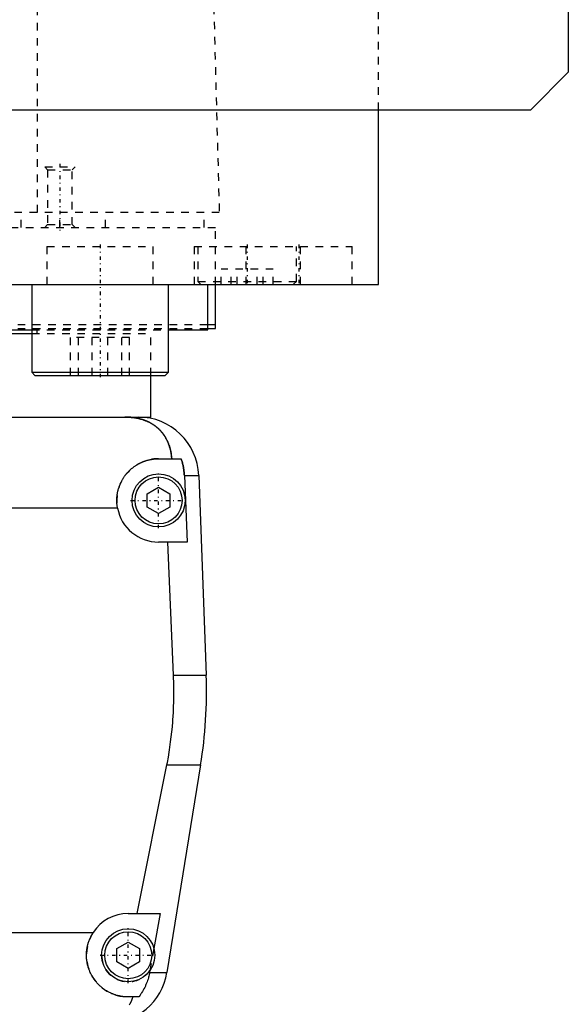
# Model space of a CAD drawing. Extents: x -125 to 125, y -136 to 719.
# Tile 4 of 12: x 53 to 125, y -70 to 60. Entities that reach past the tile are written whole.
import ezdxf

# ---------------------------------------------------------------- set-up
doc = ezdxf.new("R2010")
doc.units = 0
doc.linetypes.add('CENTER', pattern=[1.5, 0.45, -0.5, 0.05, -0.5])
doc.linetypes.add('DASHED', pattern=[2, 1, -1])
for name, color, linetype in [('AM_0', 7, 'CONTINUOUS'), ('AM_3', 7, 'DASHED'), ('AM_7', 7, 'CENTER')]:
    doc.layers.add(name, color=color, linetype=linetype)

msp = doc.modelspace()

# ---------------------------------------------------------------- linework, layer by layer
at = {"layer": 'AM_0', "color": 7, "linetype": 'CONTINUOUS'}
for p, q in [((125, 383), (125, 53)), ((125, 53), (120, 48)), ((120, 48), (-120, 48)), ((100, 25), (100, 48)), ((-100, 25), (100, 25)), ((54.29, 25), (54.29, 13.4)), ((72.29, 13.4), (72.29, 25)), ((77.5, 19), (77.5, 25)), ((78.5, 19.2), (78.5, 25)), ((88.79, 25), (88.79, 25.01)), ((77.56, 19.7), (78.5, 19.7)), ((-54.3, 18.5), (54.3, 18.5)), ((-54.29, 19), (54.29, 19)), ((72.29, 19), (77.5, 19)), ((77.56, 19.2), (78.5, 19.2)), ((54.29, 13.4), (54.69, 13)), ((54.29, 13.4), (72.29, 13.4)), ((54.69, 13), (71.89, 13)), ((70, 7.5), (70, 13)), ((71.89, 13), (72.29, 13.4)), ((-68.3, 7.5), (68.3, 7.5)), ((68.3, 7.5), (70, 7.5)), ((71, 2), (73.97, 2)), ((74.4, -0.2), (76.29, -0.2)), ((74.4, -0.2), (74.75, -9)), ((76.29, -0.2), (77.28, -26.54)), ((69.5, -2.63), (71, -1.77)), ((71, -1.77), (72.5, -2.63)), ((69.5, -4.37), (69.5, -2.63)), ((72.5, -2.63), (72.5, -4.37)), ((65.59, -4.5), (-65.59, -4.5)), ((71, -5.23), (69.5, -4.37)), ((72.5, -4.37), (71, -5.23)), ((74.75, -9), (71, -9)), ((72.97, -26.54), (72.2, -9)), ((72.97, -26.54), (77.28, -26.54)), ((68.19, -58), (72.1, -38.4)), ((72.1, -38.4), (76.54, -38.4)), ((76.54, -38.4), (72.1, -65.78)), ((67, -58), (71.21, -58)), ((71.21, -58), (70.39, -62.62)), ((-62.39, -60.5), (62.39, -60.5)), ((65.5, -62.63), (67, -61.77)), ((67, -61.77), (68.5, -62.63)), ((65.5, -64.37), (65.5, -62.63)), ((68.5, -62.63), (68.5, -64.37)), ((67, -65.23), (65.5, -64.37)), ((68.5, -64.37), (67, -65.23)), ((69.87, -65.5), (69.82, -65.78)), ((69.82, -65.78), (72.1, -65.78)), ((68.39, -69), (67, -69))]:
    msp.add_line(p, q, dxfattribs=at)
for points in [[(72.74, 2, 0), (72.74, 2.05, 0), (72.73, 2.14, 0), (72.72, 2.23, 0), (72.72, 2.27, 0), (72.71, 2.32, 0), (72.7, 2.41, 0), (72.69, 2.5, 0), (72.68, 2.59, 0), (72.66, 2.68, 0), (72.65, 2.76, 0), (72.64, 2.81, 0), (72.63, 2.85, 0), (72.61, 2.94, 0), (72.6, 3.03, 0), (72.58, 3.11, 0), (72.56, 3.2, 0), (72.54, 3.28, 0), (72.52, 3.33, 0), (72.51, 3.37, 0), (72.49, 3.45, 0), (72.46, 3.53, 0), (72.45, 3.58, 0), (72.44, 3.62, 0), (72.41, 3.7, 0), (72.39, 3.78, 0), (72.37, 3.82, 0), (72.36, 3.86, 0), (72.33, 3.94, 0), (72.3, 4.01, 0), (72.27, 4.09, 0), (72.23, 4.17, 0), (72.2, 4.24, 0), (72.18, 4.28, 0), (72.17, 4.32, 0), (72.13, 4.39, 0), (72.1, 4.46, 0), (72.06, 4.54, 0), (72.02, 4.61, 0), (71.98, 4.68, 0), (71.96, 4.71, 0), (71.94, 4.75, 0), (71.9, 4.82, 0), (71.86, 4.89, 0), (71.82, 4.95, 0), (71.78, 5.02, 0), (71.73, 5.08, 0), (71.71, 5.12, 0), (71.69, 5.15, 0), (71.64, 5.21, 0), (71.6, 5.28, 0), (71.55, 5.34, 0), (71.5, 5.4, 0), (71.45, 5.46, 0), (71.43, 5.49, 0), (71.4, 5.52, 0), (71.35, 5.58, 0), (71.3, 5.64, 0), (71.25, 5.7, 0), (71.19, 5.75, 0), (71.14, 5.81, 0), (71.11, 5.84, 0), (71.08, 5.87, 0), (71.03, 5.92, 0), (70.97, 5.98, 0), (70.94, 6, 0), (70.91, 6.03, 0), (70.85, 6.08, 0), (70.79, 6.13, 0), (70.76, 6.16, 0), (70.73, 6.18, 0), (70.67, 6.23, 0), (70.6, 6.28, 0), (70.54, 6.33, 0), (70.47, 6.38, 0), (70.41, 6.43, 0), (70.37, 6.45, 0), (70.34, 6.47, 0), (70.27, 6.52, 0), (70.2, 6.56, 0), (70.13, 6.61, 0), (70.06, 6.65, 0), (69.99, 6.69, 0), (69.95, 6.71, 0), (69.91, 6.73, 0), (69.84, 6.77, 0), (69.76, 6.81, 0), (69.69, 6.85, 0), (69.61, 6.88, 0), (69.53, 6.92, 0), (69.5, 6.94, 0), (69.46, 6.95, 0), (69.38, 6.99, 0), (69.3, 7.02, 0), (69.22, 7.05, 0), (69.13, 7.08, 0), (69.05, 7.11, 0), (69.01, 7.13, 0), (68.97, 7.14, 0), (68.89, 7.17, 0), (68.8, 7.19, 0), (68.72, 7.22, 0), (68.63, 7.24, 0), (68.54, 7.27, 0), (68.5, 7.28, 0), (68.46, 7.29, 0), (68.37, 7.31, 0), (68.28, 7.33, 0), (68.23, 7.34, 0), (68.19, 7.35, 0), (68.1, 7.36, 0), (68.01, 7.38, 0), (67.96, 7.39, 0), (67.91, 7.4, 0), (67.82, 7.41, 0), (67.73, 7.42, 0), (67.64, 7.44, 0), (67.55, 7.45, 0), (67.45, 7.46, 0), (67.41, 7.46, 0), (67.36, 7.47, 0), (67.27, 7.47, 0), (67.17, 7.48, 0), (67.08, 7.49, 0), (66.99, 7.49, 0), (66.89, 7.49, 0), (66.85, 7.5, 0), (66.8, 7.5, 0), (66.7, 7.5, 0), (66.61, 7.5, 0), (66.56, 7.5, 0)], [(65.59, -4.5, 0), (65.58, -4.46, 0), (65.57, -4.37, 0), (65.55, -4.28, 0), (65.55, -4.23, 0), (65.54, -4.19, 0), (65.53, -4.1, 0), (65.52, -4.01, 0), (65.52, -3.92, 0), (65.51, -3.83, 0), (65.51, -3.74, 0), (65.5, -3.7, 0), (65.5, -3.65, 0), (65.5, -3.57, 0), (65.5, -3.48, 0), (65.5, -3.39, 0), (65.5, -3.31, 0), (65.51, -3.22, 0), (65.51, -3.18, 0), (65.51, -3.13, 0), (65.52, -3.04, 0), (65.53, -2.96, 0), (65.53, -2.91, 0), (65.54, -2.87, 0), (65.55, -2.78, 0), (65.56, -2.69, 0), (65.57, -2.65, 0), (65.57, -2.6, 0), (65.59, -2.52, 0), (65.61, -2.43, 0), (65.62, -2.34, 0), (65.64, -2.25, 0), (65.66, -2.17, 0), (65.68, -2.12, 0), (65.69, -2.08, 0), (65.71, -1.99, 0), (65.74, -1.91, 0), (65.76, -1.82, 0), (65.79, -1.74, 0), (65.82, -1.65, 0), (65.84, -1.61, 0), (65.85, -1.57, 0), (65.88, -1.48, 0), (65.92, -1.4, 0), (65.95, -1.32, 0), (65.99, -1.23, 0), (66.03, -1.15, 0), (66.05, -1.11, 0), (66.06, -1.07, 0), (66.11, -0.99, 0), (66.15, -0.91, 0), (66.19, -0.83, 0), (66.23, -0.76, 0), (66.28, -0.68, 0), (66.3, -0.64, 0), (66.32, -0.6, 0), (66.37, -0.53, 0), (66.42, -0.45, 0), (66.47, -0.38, 0), (66.52, -0.31, 0), (66.57, -0.24, 0), (66.6, -0.2, 0), (66.62, -0.17, 0), (66.68, -0.1, 0), (66.73, -0.03, 0), (66.76, 0, 0), (66.79, 0.04, 0), (66.84, 0.1, 0), (66.9, 0.17, 0), (66.93, 0.2, 0), (66.96, 0.23, 0), (67.02, 0.29, 0), (67.08, 0.35, 0), (67.14, 0.41, 0), (67.2, 0.47, 0), (67.26, 0.53, 0), (67.29, 0.56, 0), (67.32, 0.59, 0), (67.39, 0.65, 0), (67.45, 0.7, 0), (67.52, 0.76, 0), (67.59, 0.81, 0), (67.66, 0.87, 0), (67.69, 0.89, 0), (67.73, 0.92, 0), (67.8, 0.97, 0), (67.87, 1.02, 0), (67.95, 1.07, 0), (68.02, 1.12, 0), (68.1, 1.17, 0), (68.14, 1.2, 0), (68.17, 1.22, 0), (68.25, 1.26, 0), (68.33, 1.31, 0), (68.41, 1.35, 0), (68.49, 1.39, 0), (68.57, 1.44, 0), (68.61, 1.46, 0), (68.66, 1.48, 0), (68.74, 1.51, 0), (68.82, 1.55, 0), (68.91, 1.59, 0), (68.99, 1.62, 0), (69.08, 1.65, 0), (69.12, 1.67, 0), (69.17, 1.69, 0), (69.25, 1.72, 0), (69.34, 1.74, 0), (69.38, 1.76, 0), (69.43, 1.77, 0), (69.52, 1.8, 0), (69.61, 1.82, 0), (69.65, 1.83, 0), (69.7, 1.84, 0), (69.79, 1.86, 0), (69.88, 1.88, 0), (69.97, 1.9, 0), (70.06, 1.92, 0), (70.15, 1.93, 0), (70.19, 1.94, 0), (70.24, 1.95, 0), (70.33, 1.96, 0), (70.42, 1.97, 0), (70.51, 1.98, 0), (70.6, 1.99, 0), (70.69, 1.99, 0), (70.73, 1.99, 0), (70.78, 2, 0), (70.87, 2, 0), (70.96, 2, 0), (71, 2, 0)], [(73.97, 2, 0), (73.99, 1.94, 0), (74.03, 1.83, 0), (74.07, 1.71, 0), (74.09, 1.65, 0), (74.1, 1.59, 0), (74.14, 1.47, 0), (74.17, 1.34, 0), (74.2, 1.22, 0), (74.23, 1.1, 0), (74.26, 0.97, 0), (74.27, 0.91, 0), (74.28, 0.85, 0), (74.3, 0.72, 0), (74.32, 0.6, 0), (74.34, 0.47, 0), (74.35, 0.35, 0), (74.37, 0.23, 0), (74.37, 0.16, 0), (74.38, 0.1, 0), (74.39, -0.02, 0), (74.39, -0.14, 0), (74.4, -0.2, 0)], [(72.1, -38.4, 0), (72.17, -38.06, 0), (72.29, -37.39, 0), (72.4, -36.71, 0), (72.45, -36.38, 0), (72.5, -36.04, 0), (72.59, -35.36, 0), (72.68, -34.69, 0), (72.75, -34.02, 0), (72.82, -33.35, 0), (72.87, -32.69, 0), (72.9, -32.36, 0), (72.92, -32.03, 0), (72.96, -31.37, 0), (72.98, -30.72, 0), (73, -30.07, 0), (73.02, -29.43, 0), (73.02, -28.79, 0), (73.02, -28.47, 0), (73.02, -28.16, 0), (73.01, -27.51, 0), (72.99, -26.87, 0), (72.97, -26.54, 0)], [(67, -69, 0), (66.94, -69, 0), (66.83, -69, 0), (66.72, -68.99, 0), (66.67, -68.99, 0), (66.61, -68.99, 0), (66.5, -68.98, 0), (66.39, -68.97, 0), (66.27, -68.95, 0), (66.16, -68.94, 0), (66.05, -68.92, 0), (66, -68.91, 0), (65.94, -68.9, 0), (65.83, -68.87, 0), (65.72, -68.85, 0), (65.61, -68.82, 0), (65.5, -68.79, 0), (65.39, -68.76, 0), (65.34, -68.74, 0), (65.28, -68.72, 0), (65.17, -68.69, 0), (65.07, -68.65, 0), (65.02, -68.63, 0), (64.96, -68.61, 0), (64.86, -68.57, 0), (64.76, -68.52, 0), (64.7, -68.5, 0), (64.65, -68.47, 0), (64.55, -68.43, 0), (64.45, -68.37, 0), (64.36, -68.32, 0), (64.26, -68.27, 0), (64.16, -68.21, 0), (64.12, -68.18, 0), (64.07, -68.15, 0), (63.98, -68.1, 0), (63.89, -68.04, 0), (63.8, -67.97, 0), (63.71, -67.91, 0), (63.63, -67.85, 0), (63.59, -67.81, 0), (63.55, -67.78, 0), (63.46, -67.71, 0), (63.38, -67.64, 0), (63.31, -67.58, 0), (63.23, -67.51, 0), (63.16, -67.44, 0), (63.12, -67.4, 0), (63.09, -67.36, 0), (63.01, -67.29, 0), (62.94, -67.21, 0), (62.87, -67.14, 0), (62.81, -67.06, 0), (62.74, -66.98, 0), (62.71, -66.94, 0), (62.67, -66.9, 0), (62.61, -66.81, 0), (62.55, -66.73, 0), (62.49, -66.64, 0), (62.43, -66.55, 0), (62.37, -66.46, 0), (62.34, -66.42, 0), (62.31, -66.37, 0), (62.26, -66.28, 0), (62.2, -66.19, 0), (62.18, -66.14, 0), (62.15, -66.1, 0), (62.1, -66, 0), (62.05, -65.9, 0), (62.03, -65.86, 0), (62.01, -65.81, 0), (61.96, -65.71, 0), (61.92, -65.61, 0), (61.88, -65.51, 0), (61.84, -65.41, 0), (61.81, -65.31, 0), (61.79, -65.26, 0), (61.77, -65.21, 0), (61.74, -65.1, 0), (61.71, -65, 0), (61.68, -64.9, 0), (61.65, -64.79, 0), (61.63, -64.69, 0), (61.62, -64.63, 0), (61.61, -64.58, 0), (61.59, -64.47, 0), (61.57, -64.37, 0), (61.55, -64.26, 0), (61.54, -64.16, 0), (61.53, -64.05, 0), (61.52, -64, 0), (61.52, -63.95, 0), (61.51, -63.84, 0), (61.5, -63.73, 0), (61.5, -63.63, 0), (61.5, -63.52, 0), (61.5, -63.42, 0), (61.5, -63.37, 0), (61.5, -63.31, 0), (61.51, -63.21, 0), (61.51, -63.1, 0), (61.52, -62.99, 0), (61.53, -62.88, 0), (61.55, -62.77, 0), (61.56, -62.72, 0), (61.56, -62.66, 0), (61.58, -62.56, 0), (61.6, -62.45, 0), (61.61, -62.39, 0), (61.62, -62.34, 0), (61.65, -62.23, 0), (61.68, -62.12, 0), (61.69, -62.06, 0), (61.71, -62.01, 0), (61.74, -61.9, 0), (61.77, -61.79, 0), (61.81, -61.68, 0), (61.85, -61.57, 0), (61.89, -61.47, 0), (61.91, -61.41, 0), (61.93, -61.36, 0), (61.98, -61.26, 0), (62.03, -61.15, 0), (62.08, -61.05, 0), (62.13, -60.95, 0), (62.18, -60.84, 0), (62.21, -60.79, 0), (62.24, -60.74, 0), (62.3, -60.65, 0), (62.36, -60.55, 0), (62.39, -60.5, 0)], [(69.82, -65.78, 0), (69.8, -65.88, 0), (69.76, -66.08, 0), (69.71, -66.27, 0), (69.69, -66.37, 0), (69.66, -66.46, 0), (69.61, -66.65, 0), (69.55, -66.83, 0), (69.49, -67.01, 0), (69.42, -67.19, 0), (69.34, -67.38, 0), (69.3, -67.47, 0), (69.26, -67.57, 0), (69.17, -67.75, 0), (69.07, -67.93, 0), (68.98, -68.11, 0), (68.88, -68.28, 0), (68.77, -68.45, 0), (68.72, -68.53, 0), (68.67, -68.61, 0), (68.56, -68.77, 0), (68.45, -68.92, 0), (68.39, -69, 0)], [(67.15, -70.03, 0), (67.25, -69.87, 0), (67.42, -69.54, 0), (67.57, -69.18, 0), (67.64, -69, 0)]]:
    msp.add_polyline3d(points, dxfattribs=at)
for centre, radius in [((71, -3.5), 3.5), ((71, -3.5), 3.1), ((67, -63.5), 3.5), ((67, -63.5), 3.1)]:
    msp.add_circle(centre, radius, dxfattribs=at)
for centre, radius, start, end in [((68.3, -0.5), 8, 2.139, 90), ((71, -3.5), 5.5, 190.4757, 270), ((17.32, -28.78), 60, 350.775, 2.139), ((67, -63.5), 5.5, 90, 146.9443), ((64.2, -64.5), 8, 270, 350.775)]:
    msp.add_arc(centre, radius, start, end, dxfattribs=at)
at = {"layer": 'AM_3', "color": 6, "linetype": 'DASHED'}
for p, q in [((100, 48), (100, 363)), ((55.06, 34.5), (55.06, 116.6)), ((76.83, 115.63), (79, 34.5)), ((56, 40.5), (56.38, 40.12)), ((56, 40.5), (60, 40.5)), ((59.62, 40.12), (60, 40.5)), ((56.38, 40.12), (56.38, 32.88)), ((56.38, 40.12), (59.62, 40.12)), ((59.62, 32.88), (59.62, 40.12)), ((79, 34.5), (-79, 34.5)), ((52.9, 32.5), (52.9, 34.5)), ((58, 32.5), (58, 34.5)), ((64, 32.5), (64, 34.5)), ((77, 32.5), (77, 34.5)), ((-78.5, 32.5), (78.5, 32.5)), ((56.38, 32.88), (56, 32.5)), ((56.38, 32.88), (59.62, 32.88)), ((60, 32.5), (59.62, 32.88)), ((78.5, 25), (78.5, 32.5)), ((56.29, 30), (56.29, 25)), ((56.29, 30), (70.29, 30)), ((70.29, 25), (70.29, 30)), ((75.69, 30), (75.69, 25)), ((75.69, 30), (96.5, 30)), ((76.19, 30), (76.19, 25.4)), ((82.5, 30), (82.5, 25)), ((89.19, 25.4), (89.19, 30)), ((89.69, 25), (89.69, 30)), ((96.5, 25), (96.5, 30)), ((79.25, 25), (79.25, 27)), ((86.12, 27), (79.25, 27)), ((80.58, 25), (80.58, 27)), ((81.36, 25), (81.36, 27)), ((84.01, 25), (84.01, 27)), ((84.8, 25), (84.8, 27)), ((86.12, 25), (86.12, 27)), ((76.19, 25.4), (76.59, 25)), ((76.19, 25.4), (89.19, 25.4)), ((88.79, 25.01), (89.19, 25.4)), ((-77.56, 19.7), (77.56, 19.7)), ((-77.56, 19.2), (77.56, 19.2)), ((54.29, 19), (72.29, 19)), ((54.3, 18.5), (70, 18.5)), ((55, 18.5), (55, 19)), ((70, 13), (70, 18.5)), ((59.38, 13), (59.38, 18)), ((67.19, 18), (59.38, 18)), ((60.43, 13), (60.43, 18)), ((62.24, 13), (62.24, 18)), ((64.33, 13), (64.33, 18)), ((66.14, 13), (66.14, 18)), ((67.19, 13), (67.19, 18)), ((70.39, -62.62), (69.87, -65.5))]:
    msp.add_line(p, q, dxfattribs=at)
for points in [[(66.56, 7.5, 0), (66.61, 7.5, 0), (66.7, 7.5, 0), (66.8, 7.5, 0), (66.84, 7.5, 0), (66.89, 7.49, 0), (66.98, 7.49, 0), (67.08, 7.49, 0), (67.17, 7.48, 0), (67.26, 7.47, 0), (67.35, 7.47, 0), (67.4, 7.46, 0), (67.45, 7.46, 0), (67.54, 7.45, 0), (67.63, 7.44, 0), (67.72, 7.42, 0), (67.82, 7.41, 0), (67.91, 7.4, 0), (67.95, 7.39, 0), (68, 7.38, 0), (68.09, 7.37, 0), (68.18, 7.35, 0), (68.23, 7.34, 0), (68.27, 7.33, 0), (68.36, 7.31, 0), (68.45, 7.29, 0), (68.49, 7.28, 0), (68.53, 7.27, 0), (68.62, 7.24, 0), (68.71, 7.22, 0), (68.79, 7.2, 0), (68.88, 7.17, 0), (68.96, 7.14, 0), (69, 7.13, 0), (69.04, 7.11, 0), (69.13, 7.08, 0), (69.21, 7.05, 0), (69.29, 7.02, 0), (69.37, 6.99, 0), (69.45, 6.96, 0), (69.49, 6.94, 0), (69.53, 6.92, 0), (69.6, 6.89, 0), (69.68, 6.85, 0), (69.76, 6.81, 0), (69.83, 6.77, 0), (69.91, 6.74, 0), (69.94, 6.72, 0), (69.98, 6.69, 0), (70.05, 6.65, 0), (70.12, 6.61, 0), (70.19, 6.57, 0), (70.26, 6.52, 0), (70.33, 6.48, 0), (70.37, 6.46, 0), (70.4, 6.43, 0), (70.47, 6.39, 0), (70.53, 6.34, 0), (70.6, 6.29, 0), (70.66, 6.24, 0), (70.72, 6.19, 0), (70.75, 6.17, 0), (70.78, 6.14, 0), (70.84, 6.09, 0), (70.9, 6.04, 0), (70.93, 6.01, 0), (70.96, 5.98, 0), (71.02, 5.93, 0), (71.08, 5.87, 0), (71.1, 5.85, 0), (71.13, 5.82, 0), (71.19, 5.76, 0), (71.24, 5.71, 0), (71.29, 5.65, 0), (71.34, 5.59, 0), (71.4, 5.53, 0), (71.42, 5.5, 0), (71.45, 5.47, 0), (71.5, 5.41, 0), (71.54, 5.35, 0), (71.59, 5.28, 0), (71.64, 5.22, 0), (71.68, 5.16, 0), (71.71, 5.12, 0), (71.73, 5.09, 0), (71.77, 5.02, 0), (71.82, 4.96, 0), (71.86, 4.89, 0), (71.9, 4.82, 0), (71.94, 4.75, 0), (71.96, 4.72, 0), (71.98, 4.68, 0), (72.02, 4.61, 0), (72.06, 4.54, 0), (72.1, 4.46, 0), (72.13, 4.39, 0), (72.17, 4.32, 0), (72.18, 4.28, 0), (72.2, 4.24, 0), (72.24, 4.16, 0), (72.27, 4.09, 0), (72.3, 4.01, 0), (72.33, 3.93, 0), (72.36, 3.85, 0), (72.37, 3.81, 0), (72.39, 3.77, 0), (72.42, 3.69, 0), (72.44, 3.61, 0), (72.46, 3.57, 0), (72.47, 3.52, 0), (72.49, 3.44, 0), (72.52, 3.36, 0), (72.53, 3.32, 0), (72.54, 3.27, 0), (72.56, 3.19, 0), (72.58, 3.1, 0), (72.6, 3.02, 0), (72.62, 2.93, 0), (72.63, 2.84, 0), (72.64, 2.8, 0), (72.65, 2.76, 0), (72.66, 2.67, 0), (72.68, 2.58, 0), (72.72, 2.27, 0), (72.74, 2, 0)], [(74.4, -0.2, 0), (74.39, -0.14, 0), (74.39, -0.02, 0), (74.38, 0.1, 0), (74.37, 0.16, 0), (74.37, 0.23, 0), (74.35, 0.35, 0), (74.34, 0.47, 0), (74.32, 0.6, 0), (74.3, 0.72, 0), (74.28, 0.85, 0), (74.27, 0.91, 0), (74.26, 0.97, 0), (74.23, 1.1, 0), (74.2, 1.22, 0), (74.17, 1.34, 0), (74.14, 1.47, 0), (74.1, 1.59, 0), (74.09, 1.65, 0), (74.07, 1.71, 0), (74.03, 1.83, 0), (73.99, 1.94, 0), (73.97, 2, 0)]]:
    msp.add_polyline3d(points, dxfattribs=at)
for centre, radius, start, end in [((71, -3.5), 5.5, 90, 190.4757), ((67, -63.5), 5.5, 146.9443, 270), ((67, -63.5), 3.5, 180, 325.0753)]:
    msp.add_arc(centre, radius, start, end, dxfattribs=at)
at = {"layer": 'AM_7', "color": 4, "linetype": 'CENTER'}
for p, q in [((58, 40.9), (58, 32.1)), ((63.29, 30.25), (63.29, 12.4)), ((82.69, 30.25), (82.69, 24.75)), ((89.5, 30.25), (89.5, 24.75)), ((71, -7.18), (71, 0.18)), ((67.32, -3.5), (74.67, -3.5)), ((67, -67.17), (67, -59.83)), ((63.32, -63.5), (70.67, -63.5))]:
    msp.add_line(p, q, dxfattribs=at)

doc.saveas('drawing.dxf')
